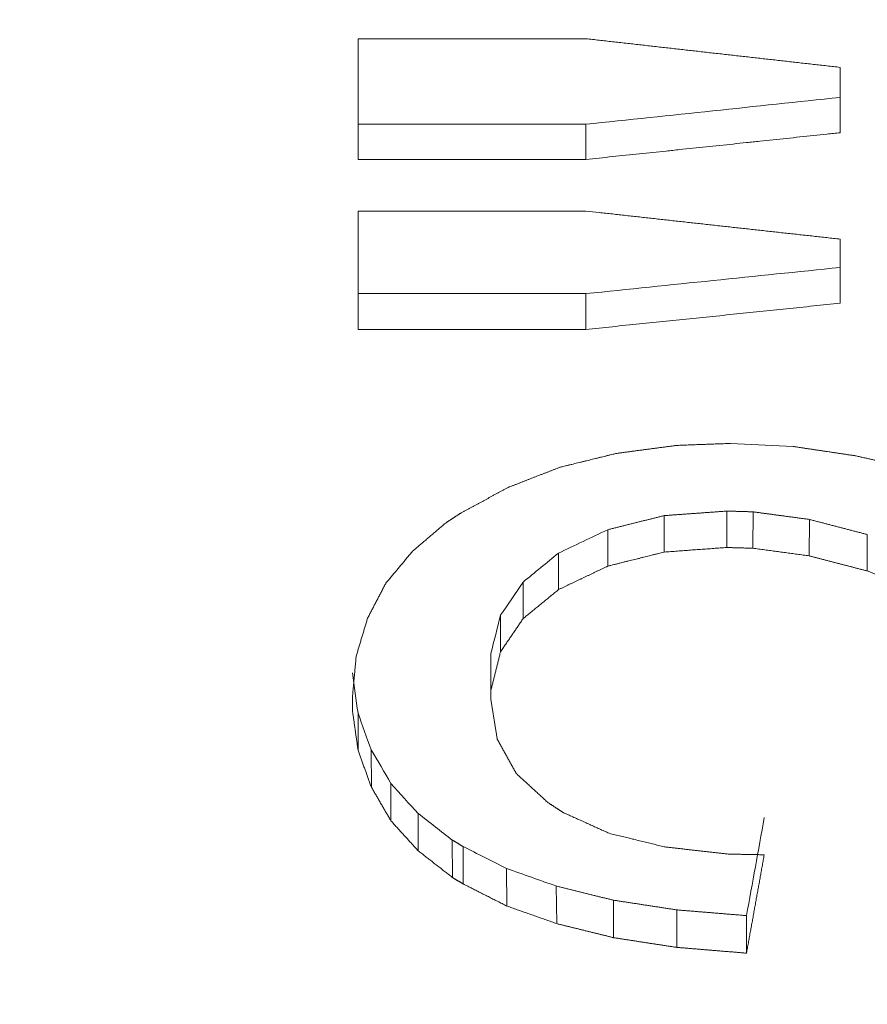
# Model space of a CAD drawing. Header units: millimetres. Extents: x 499.8 to 599, y 216.9 to 298.4.
# Tile 6 of 11: x 541.8 to 542.7, y 244.1 to 245.1. Entities that reach past the tile are written whole.
import ezdxf

# ---------------------------------------------------------------- set-up
doc = ezdxf.new("R2010")
doc.units = ezdxf.units.MM
doc.header["$LTSCALE"] = 0.03
doc.layers.get('0').update_dxf_attribs({"lineweight": 15})
doc.layers.add('1', color=7, linetype='Continuous', true_color=0xffffff)
doc.styles.get("Standard").update_dxf_attribs({"font": 'simsun.ttc', "width": 0.85})
doc.dimstyles.new('ISO-25', dxfattribs={"dimtxt": 2.5, "dimasz": 2, "dimexe": 1.3, "dimexo": 0.625, "dimtad": 1, "dimzin": 9, "dimdsep": 46, "dimtxsty": 'Standard', "dimblk": 'OPEN30', "dimcen": 2, "dimazin": 2, "dimtfac": 0.6, "dimtmove": 0, "dimatfit": 0, "dimldrblk": 'OPEN30', "dimfxl": 1, "dimtolj": 1, "dimarcsym": 0})

# ---------------------------------------------------------------- blocks, each defined once
blk = doc.blocks.new('_Open30')
at = {"color": 0, "linetype": 'ByBlock', "lineweight": -2}
for p, q in [((-1, 0.26795), (0, 0)), ((0, 0), (-1, -0.26795)), ((0, 0), (-1, 0))]:
    blk.add_line(p, q, dxfattribs=at)
blk = doc.blocks.new('*D10')
at = {"color": 0, "lineweight": -2}
for p, q in [((579.4775, 259.046), (579.4775, 223.9564)), ((517.4981, 240.246), (517.4981, 223.9564)), ((577.4775, 225.2564), (519.4981, 225.2564))]:
    blk.add_line(p, q, dxfattribs=at)
at = {"layer": 'Defpoints', "color": 0}
for p in [(579.4775, 259.671), (517.4981, 240.871), (517.4981, 225.2564)]:
    blk.add_point(p, dxfattribs=at)
at = {"color": 0, "lineweight": -2, "xscale": 2, "yscale": 2, "zscale": 2, "rotation": 180}
blk.add_blockref('_Open30', (517.4981, 225.2564), dxfattribs=at)
at = {"color": 0, "lineweight": -2, "xscale": 2, "yscale": 2, "zscale": 2}
blk.add_blockref('_Open30', (579.4775, 225.2564), dxfattribs=at)
at = {"color": 0, "insert": (549.5475, 227.4736), "char_height": 2.5, "width": 36.1612, "attachment_point": 5}
blk.add_mtext('\\A1;61.98±0.2(W.D. INF)', dxfattribs=at)
blk = doc.blocks.new('A$C852283ec')
at = {"layer": '1', "color": 7, "linetype": 'Continuous', "lineweight": 18}
for p, q in [((-31.6502, -14.5459), (-31.6502, -14.6787)), ((-31.3995, -14.5459), (-31.6502, -14.5459)), ((-31.1196, -14.6493), (-31.1196, -14.5774)), ((-31.6502, -14.6398), (-31.3995, -14.6398)), ((-31.6502, -14.6787), (-31.3995, -14.6787)), ((-31.6502, -14.8657), (-31.6502, -14.7355)), ((-31.6502, -14.7355), (-31.3995, -14.7355)), ((-31.1196, -14.7664), (-31.1196, -14.8369)), ((-31.3995, -14.8263), (-31.6502, -14.8263)), ((-31.3995, -14.8657), (-31.3995, -14.8263)), ((-31.3995, -14.8657), (-31.6502, -14.8657)), ((-31.1712, -14.9946), (-31.2402, -14.9912)), ((-31.2443, -15.1056), (-31.2443, -15.0656)), ((-31.2157, -15.1065), (-31.2155, -15.0664)), ((-31.3132, -15.1107), (-31.3133, -15.0706)), ((-31.1538, -15.1148), (-31.1534, -15.0748)), ((-31.3752, -15.1261), (-31.3754, -15.0861)), ((-31.4295, -15.1519), (-31.4297, -15.1119)), ((-31.4685, -15.1839), (-31.4686, -15.1438)), ((-31.4935, -15.2206), (-31.4936, -15.1804)), ((-31.504, -15.2626), (-31.504, -15.2222)), ((-31.504, -15.2732), (-31.504, -15.2626)), ((-31.6565, -15.2708), (-31.6565, -15.2843)), ((-31.6502, -15.3287), (-31.6502, -15.2879)), ((-31.6356, -15.3693), (-31.6357, -15.3283)), ((-31.614, -15.4064), (-31.6141, -15.3653)), ((-31.5464, -15.4687), (-31.5465, -15.4275)), ((-31.4866, -15.5001), (-31.4869, -15.4588)), ((-31.4316, -15.5195), (-31.432, -15.4782)), ((-31.3689, -15.535), (-31.3692, -15.4937)), ((-31.2993, -15.5456), (-31.2995, -15.5044)), ((-31.2227, -15.552), (-31.2226, -15.5107))]:
    blk.add_line(p, q, dxfattribs=at)
for centre, major_axis, ratio, start_param, end_param in [((-31.1194, 0.0273), (112.4935, 12.0427), 0.128659, 4.696126, 4.698614), ((-31.3987, -0.086), (112.0622, 11.7256), 0.130124, 4.698767, 4.701265), ((-31.3753, -0.0538), (22.3341, 15.3546), 0.481425, 4.390446, 4.392756), ((-31.4295, 0.021), (10.7162, 18.1519), 0.464326, 4.043058, 4.045913), ((-31.4685, 0.0199), (4.9692, 18.7592), 0.305302, 3.852927, 3.856221), ((-31.4935, -0.0054), (1.6479, 18.7935), 0.117438, 3.779146, 3.782924), ((-31.6502, 0.0096), (-0.9043, 18.8098), 0.066746, 2.513306, 2.517339), ((-31.6356, 0.0137), (-2.3447, 18.8099), 0.168053, 2.499667, 2.503364), ((-31.614, -0.041), (-3.9135, 18.7297), 0.263859, 2.468389, 2.471806), ((-31.584, 0.0426), (-6.6908, 18.6654), 0.386343, 2.39055, 2.393608), ((-31.5465, -0.0292), (-10.7528, 18.0359), 0.48349, 2.249479, 2.252191), ((-31.2032, 0.0001), (1.1135, 18.7999), 0.083749, 3.747079, 3.757163), ((-31.4865, 0.0543), (-19.5633, 15.8981), 0.518202, 1.967108, 1.969353), ((-31.4317, -0.0659), (-29.548, 13.4743), 0.440434, 1.76717, 1.768994)]:
    blk.add_ellipse(centre, major_axis=major_axis, ratio=ratio, start_param=start_param, end_param=end_param, dxfattribs=at)
for points, degree in [([(-31.1196, -14.5774), (-31.1245, -14.5768), (-31.1344, -14.5757), (-31.1491, -14.5741), (-31.1638, -14.5724), (-31.1786, -14.5707), (-31.1933, -14.5691), (-31.208, -14.5674), (-31.2228, -14.5658), (-31.2375, -14.5641), (-31.2522, -14.5625), (-31.267, -14.5608), (-31.2817, -14.5591), (-31.2964, -14.5575), (-31.3112, -14.5558), (-31.3259, -14.5542), (-31.3406, -14.5525), (-31.3553, -14.5508), (-31.3701, -14.5492), (-31.3848, -14.5475), (-31.3946, -14.5464), (-31.3995, -14.5459)], 3), ([(-31.3995, -14.6787), (-31.3995, -14.6398)], 1), ([(-31.3995, -14.6787), (-31.3946, -14.6782), (-31.3848, -14.6772), (-31.3701, -14.6756), (-31.3553, -14.6741), (-31.3406, -14.6726), (-31.3259, -14.671), (-31.3112, -14.6695), (-31.2964, -14.6679), (-31.2817, -14.6664), (-31.267, -14.6648), (-31.2522, -14.6633), (-31.2375, -14.6617), (-31.2228, -14.6602), (-31.208, -14.6586), (-31.1933, -14.6571), (-31.1786, -14.6555), (-31.1638, -14.654), (-31.1491, -14.6524), (-31.1344, -14.6509), (-31.1245, -14.6498), (-31.1196, -14.6493)], 3), ([(-31.3995, -14.7355), (-31.3946, -14.736), (-31.3848, -14.7371), (-31.3701, -14.7387), (-31.3553, -14.7404), (-31.3406, -14.742), (-31.3259, -14.7436), (-31.3112, -14.7453), (-31.2964, -14.7469), (-31.2817, -14.7485), (-31.267, -14.7501), (-31.2522, -14.7518), (-31.2375, -14.7534), (-31.2228, -14.755), (-31.208, -14.7566), (-31.1933, -14.7583), (-31.1786, -14.7599), (-31.1638, -14.7615), (-31.1491, -14.7631), (-31.1344, -14.7648), (-31.1245, -14.7658), (-31.1196, -14.7664)], 3), ([(-31.1196, -14.8369), (-31.1245, -14.8374), (-31.1344, -14.8384), (-31.1491, -14.8399), (-31.1638, -14.8415), (-31.1786, -14.843), (-31.1933, -14.8445), (-31.208, -14.846), (-31.2228, -14.8475), (-31.2375, -14.8491), (-31.2522, -14.8506), (-31.267, -14.8521), (-31.2817, -14.8536), (-31.2964, -14.8551), (-31.3112, -14.8566), (-31.3259, -14.8582), (-31.3406, -14.8597), (-31.3553, -14.8612), (-31.3701, -14.8627), (-31.3848, -14.8642), (-31.3946, -14.8652), (-31.3995, -14.8657)], 3), ([(-31.3661, -15.0022), (-31.3672, -15.0025), (-31.3694, -15.003), (-31.3726, -15.0038), (-31.3759, -15.0046), (-31.3792, -15.0054), (-31.3824, -15.0062), (-31.3857, -15.007), (-31.389, -15.0078), (-31.3922, -15.0086), (-31.3955, -15.0094), (-31.3987, -15.0102), (-31.402, -15.011), (-31.4053, -15.0118), (-31.4085, -15.0126), (-31.4118, -15.0134), (-31.415, -15.0142), (-31.4183, -15.015), (-31.4216, -15.0158), (-31.4248, -15.0166), (-31.427, -15.0171), (-31.4281, -15.0174)], 3), ([(-31.1029, -15.0047), (-31.1041, -15.0045), (-31.1065, -15.0042), (-31.1101, -15.0037), (-31.1137, -15.0031), (-31.1173, -15.0026), (-31.1209, -15.0021), (-31.1245, -15.0015), (-31.1281, -15.001), (-31.1317, -15.0004), (-31.1352, -14.9999), (-31.1388, -14.9994), (-31.1424, -14.9988), (-31.146, -14.9983), (-31.1496, -14.9978), (-31.1532, -14.9972), (-31.1568, -14.9967), (-31.1604, -14.9962), (-31.164, -14.9956), (-31.1676, -14.9951), (-31.17, -14.9947), (-31.1712, -14.9946)], 3), ([(-31.0632, -15.0136), (-31.0639, -15.0134), (-31.0653, -15.0131), (-31.0674, -15.0127), (-31.0695, -15.0122), (-31.0716, -15.0117), (-31.0737, -15.0113), (-31.0758, -15.0108), (-31.0779, -15.0103), (-31.0799, -15.0099), (-31.082, -15.0094), (-31.0841, -15.0089), (-31.0862, -15.0085), (-31.0883, -15.008), (-31.0904, -15.0075), (-31.0925, -15.0071), (-31.0946, -15.0066), (-31.0967, -15.0061), (-31.0987, -15.0057), (-31.1008, -15.0052), (-31.1022, -15.0049), (-31.1029, -15.0047)], 3), ([(-31.4281, -15.0174), (-31.4291, -15.0178), (-31.4311, -15.0186), (-31.434, -15.0197), (-31.437, -15.0209), (-31.44, -15.022), (-31.4429, -15.0232), (-31.4459, -15.0243), (-31.4489, -15.0255), (-31.4518, -15.0266), (-31.4548, -15.0278), (-31.4578, -15.029), (-31.4607, -15.0301), (-31.4637, -15.0313), (-31.4667, -15.0324), (-31.4697, -15.0336), (-31.4726, -15.0347), (-31.4756, -15.0359), (-31.4786, -15.037), (-31.4815, -15.0382), (-31.4835, -15.039), (-31.4845, -15.0393)], 3), ([(-31.4845, -15.0393), (-31.4854, -15.0398), (-31.4872, -15.0408), (-31.49, -15.0423), (-31.4927, -15.0438), (-31.4955, -15.0453), (-31.4982, -15.0468), (-31.501, -15.0482), (-31.5037, -15.0497), (-31.5065, -15.0512), (-31.5092, -15.0527), (-31.512, -15.0542), (-31.5147, -15.0557), (-31.5175, -15.0571), (-31.5202, -15.0586), (-31.523, -15.0601), (-31.5257, -15.0616), (-31.5285, -15.0631), (-31.5312, -15.0646), (-31.534, -15.066), (-31.5358, -15.067), (-31.5367, -15.0675)], 3), ([(-31.5367, -15.0675), (-31.537, -15.0677), (-31.5376, -15.0681), (-31.5385, -15.0687), (-31.5394, -15.0692), (-31.5402, -15.0698), (-31.5411, -15.0704), (-31.542, -15.071), (-31.5429, -15.0715), (-31.5438, -15.0721), (-31.5446, -15.0727), (-31.5455, -15.0733), (-31.5464, -15.0738), (-31.5473, -15.0744), (-31.5482, -15.075), (-31.549, -15.0756), (-31.5499, -15.0761), (-31.5508, -15.0767), (-31.5517, -15.0773), (-31.5525, -15.0779), (-31.5531, -15.0782), (-31.5534, -15.0784)], 3), ([(-31.2443, -15.0656), (-31.2438, -15.0656), (-31.2428, -15.0656), (-31.2413, -15.0657), (-31.2398, -15.0657), (-31.2383, -15.0657), (-31.2368, -15.0658), (-31.2353, -15.0658), (-31.2338, -15.0659), (-31.2323, -15.0659), (-31.2307, -15.066), (-31.2292, -15.066), (-31.2277, -15.0661), (-31.2262, -15.0661), (-31.2247, -15.0661), (-31.2232, -15.0662), (-31.2217, -15.0662), (-31.2202, -15.0663), (-31.2187, -15.0663), (-31.2172, -15.0664), (-31.2162, -15.0664), (-31.2157, -15.0664)], 3), ([(-31.5534, -15.0784), (-31.5541, -15.079), (-31.5554, -15.0801), (-31.5573, -15.0817), (-31.5593, -15.0834), (-31.5612, -15.085), (-31.5631, -15.0867), (-31.5651, -15.0884), (-31.567, -15.09), (-31.569, -15.0917), (-31.5709, -15.0933), (-31.5729, -15.095), (-31.5748, -15.0966), (-31.5767, -15.0983), (-31.5787, -15.0999), (-31.5806, -15.1016), (-31.5826, -15.1032), (-31.5845, -15.1049), (-31.5864, -15.1065), (-31.5884, -15.1082), (-31.5897, -15.1093), (-31.5903, -15.1098)], 3), ([(-31.0897, -15.1315), (-31.0897, -15.0914)], 1), ([(-31.5903, -15.1098), (-31.5908, -15.1104), (-31.5919, -15.1117), (-31.5934, -15.1135), (-31.595, -15.1154), (-31.5965, -15.1172), (-31.598, -15.119), (-31.5996, -15.1209), (-31.6011, -15.1227), (-31.6026, -15.1246), (-31.6042, -15.1264), (-31.6057, -15.1283), (-31.6073, -15.1301), (-31.6088, -15.132), (-31.6103, -15.1338), (-31.6119, -15.1356), (-31.6134, -15.1375), (-31.615, -15.1393), (-31.6165, -15.1412), (-31.618, -15.143), (-31.6191, -15.1442), (-31.6196, -15.1448)], 3), ([(-31.3752, -15.1261), (-31.3741, -15.1258), (-31.3719, -15.1253), (-31.3687, -15.1245), (-31.3654, -15.1237), (-31.3621, -15.1228), (-31.3589, -15.122), (-31.3556, -15.1212), (-31.3523, -15.1204), (-31.3491, -15.1196), (-31.3458, -15.1188), (-31.3426, -15.118), (-31.3393, -15.1172), (-31.336, -15.1163), (-31.3328, -15.1155), (-31.3295, -15.1147), (-31.3263, -15.1139), (-31.323, -15.1131), (-31.3197, -15.1123), (-31.3165, -15.1115), (-31.3143, -15.1109), (-31.3132, -15.1107)], 3), ([(-31.3132, -15.1107), (-31.312, -15.1106), (-31.3096, -15.1104), (-31.3059, -15.1101), (-31.3023, -15.1099), (-31.2987, -15.1096), (-31.2951, -15.1093), (-31.2914, -15.1091), (-31.2878, -15.1088), (-31.2842, -15.1085), (-31.2806, -15.1083), (-31.2769, -15.108), (-31.2733, -15.1078), (-31.2697, -15.1075), (-31.266, -15.1072), (-31.2624, -15.107), (-31.2588, -15.1067), (-31.2552, -15.1064), (-31.2515, -15.1062), (-31.2479, -15.1059), (-31.2455, -15.1057), (-31.2443, -15.1056)], 3), ([(-31.2443, -15.1056), (-31.2438, -15.1057), (-31.2428, -15.1057), (-31.2413, -15.1057), (-31.2398, -15.1058), (-31.2383, -15.1058), (-31.2368, -15.1059), (-31.2353, -15.1059), (-31.2338, -15.1059), (-31.2323, -15.106), (-31.2307, -15.106), (-31.2292, -15.1061), (-31.2277, -15.1061), (-31.2262, -15.1062), (-31.2247, -15.1062), (-31.2232, -15.1063), (-31.2217, -15.1063), (-31.2202, -15.1063), (-31.2187, -15.1064), (-31.2172, -15.1064), (-31.2162, -15.1065), (-31.2157, -15.1065)], 3), ([(-31.2157, -15.1065), (-31.2146, -15.1066), (-31.2125, -15.1069), (-31.2092, -15.1074), (-31.2059, -15.1078), (-31.2027, -15.1082), (-31.1994, -15.1087), (-31.1962, -15.1091), (-31.1929, -15.1096), (-31.1896, -15.11), (-31.1864, -15.1104), (-31.1831, -15.1109), (-31.1798, -15.1113), (-31.1766, -15.1118), (-31.1733, -15.1122), (-31.1701, -15.1126), (-31.1668, -15.1131), (-31.1635, -15.1135), (-31.1603, -15.114), (-31.157, -15.1144), (-31.1548, -15.1147), (-31.1538, -15.1148)], 3), ([(-31.1538, -15.1148), (-31.1526, -15.1151), (-31.1504, -15.1157), (-31.147, -15.1166), (-31.1436, -15.1175), (-31.1403, -15.1183), (-31.1369, -15.1192), (-31.1335, -15.1201), (-31.1302, -15.121), (-31.1268, -15.1219), (-31.1234, -15.1227), (-31.12, -15.1236), (-31.1167, -15.1245), (-31.1133, -15.1254), (-31.1099, -15.1262), (-31.1065, -15.1271), (-31.1032, -15.128), (-31.0998, -15.1289), (-31.0964, -15.1298), (-31.0931, -15.1306), (-31.0908, -15.1312), (-31.0897, -15.1315)], 3), ([(-31.4295, -15.1519), (-31.4285, -15.1515), (-31.4266, -15.1506), (-31.4238, -15.1492), (-31.4209, -15.1478), (-31.4181, -15.1465), (-31.4152, -15.1451), (-31.4123, -15.1438), (-31.4095, -15.1424), (-31.4066, -15.141), (-31.4038, -15.1397), (-31.4009, -15.1383), (-31.398, -15.137), (-31.3952, -15.1356), (-31.3923, -15.1343), (-31.3895, -15.1329), (-31.3866, -15.1315), (-31.3838, -15.1302), (-31.3809, -15.1288), (-31.378, -15.1275), (-31.3761, -15.1265), (-31.3752, -15.1261)], 3), ([(-31.6196, -15.1448), (-31.6199, -15.1455), (-31.6206, -15.1469), (-31.6217, -15.1489), (-31.6228, -15.1509), (-31.6238, -15.153), (-31.6249, -15.155), (-31.626, -15.157), (-31.627, -15.1591), (-31.6281, -15.1611), (-31.6291, -15.1631), (-31.6302, -15.1652), (-31.6313, -15.1672), (-31.6323, -15.1692), (-31.6334, -15.1713), (-31.6345, -15.1733), (-31.6355, -15.1753), (-31.6366, -15.1774), (-31.6376, -15.1794), (-31.6387, -15.1814), (-31.6394, -15.1828), (-31.6398, -15.1834)], 3), ([(-31.4685, -15.1839), (-31.4678, -15.1833), (-31.4664, -15.1822), (-31.4644, -15.1805), (-31.4623, -15.1788), (-31.4603, -15.1771), (-31.4582, -15.1755), (-31.4562, -15.1738), (-31.4541, -15.1721), (-31.4521, -15.1704), (-31.45, -15.1687), (-31.448, -15.1671), (-31.4459, -15.1654), (-31.4439, -15.1637), (-31.4418, -15.162), (-31.4397, -15.1603), (-31.4377, -15.1586), (-31.4356, -15.157), (-31.4336, -15.1553), (-31.4315, -15.1536), (-31.4302, -15.1525), (-31.4295, -15.1519)], 3), ([(-31.6398, -15.1834), (-31.64, -15.1842), (-31.6404, -15.1856), (-31.6411, -15.1878), (-31.6417, -15.19), (-31.6424, -15.1922), (-31.6431, -15.1944), (-31.6437, -15.1966), (-31.6444, -15.1988), (-31.645, -15.201), (-31.6457, -15.2032), (-31.6464, -15.2054), (-31.647, -15.2076), (-31.6477, -15.2098), (-31.6483, -15.212), (-31.649, -15.2142), (-31.6497, -15.2164), (-31.6503, -15.2186), (-31.651, -15.2208), (-31.6516, -15.223), (-31.6521, -15.2244), (-31.6523, -15.2252)], 3), ([(-31.4935, -15.2206), (-31.4931, -15.22), (-31.4922, -15.2187), (-31.4909, -15.2168), (-31.4896, -15.2148), (-31.4883, -15.2129), (-31.487, -15.211), (-31.4856, -15.209), (-31.4843, -15.2071), (-31.483, -15.2052), (-31.4817, -15.2032), (-31.4804, -15.2013), (-31.479, -15.1994), (-31.4777, -15.1974), (-31.4764, -15.1955), (-31.4751, -15.1935), (-31.4738, -15.1916), (-31.4724, -15.1897), (-31.4711, -15.1877), (-31.4698, -15.1858), (-31.4689, -15.1845), (-31.4685, -15.1839)], 3), ([(-31.504, -15.2626), (-31.5038, -15.2618), (-31.5034, -15.2604), (-31.5029, -15.2582), (-31.5023, -15.256), (-31.5018, -15.2538), (-31.5012, -15.2515), (-31.5007, -15.2493), (-31.5001, -15.2471), (-31.4996, -15.2449), (-31.499, -15.2427), (-31.4985, -15.2405), (-31.4979, -15.2383), (-31.4974, -15.2361), (-31.4968, -15.2339), (-31.4963, -15.2317), (-31.4957, -15.2295), (-31.4952, -15.2273), (-31.4946, -15.2251), (-31.4941, -15.2228), (-31.4937, -15.2214), (-31.4935, -15.2206)], 3), ([(-31.6523, -15.2252), (-31.6524, -15.226), (-31.6525, -15.2276), (-31.6527, -15.23), (-31.653, -15.2324), (-31.6532, -15.2348), (-31.6534, -15.2372), (-31.6536, -15.2396), (-31.6538, -15.242), (-31.6541, -15.2444), (-31.6543, -15.2468), (-31.6545, -15.2492), (-31.6547, -15.2516), (-31.6549, -15.254), (-31.6552, -15.2564), (-31.6554, -15.2588), (-31.6556, -15.2612), (-31.6558, -15.2636), (-31.656, -15.266), (-31.6563, -15.2684), (-31.6564, -15.27), (-31.6565, -15.2708)], 3), ([(-31.497, -15.3165), (-31.4972, -15.3158), (-31.4974, -15.3142), (-31.4978, -15.312), (-31.4981, -15.3097), (-31.4985, -15.3074), (-31.4989, -15.3051), (-31.4992, -15.3029), (-31.4996, -15.3006), (-31.5, -15.2983), (-31.5003, -15.296), (-31.5007, -15.2938), (-31.5011, -15.2915), (-31.5014, -15.2892), (-31.5018, -15.2869), (-31.5022, -15.2846), (-31.5025, -15.2824), (-31.5029, -15.2801), (-31.5033, -15.2778), (-31.5036, -15.2755), (-31.5039, -15.274), (-31.504, -15.2732)], 3), ([(-31.6565, -15.2843), (-31.6564, -15.2851), (-31.6562, -15.2866), (-31.6558, -15.289), (-31.6555, -15.2913), (-31.6552, -15.2937), (-31.6548, -15.296), (-31.6545, -15.2983), (-31.6542, -15.3007), (-31.6538, -15.303), (-31.6535, -15.3054), (-31.6532, -15.3077), (-31.6529, -15.31), (-31.6525, -15.3124), (-31.6522, -15.3147), (-31.6519, -15.3171), (-31.6515, -15.3194), (-31.6512, -15.3217), (-31.6509, -15.3241), (-31.6505, -15.3264), (-31.6503, -15.3279), (-31.6502, -15.3287)], 3), ([(-31.4761, -15.3543), (-31.4765, -15.3536), (-31.4772, -15.3523), (-31.4783, -15.3503), (-31.4794, -15.3483), (-31.4805, -15.3464), (-31.4816, -15.3444), (-31.4827, -15.3424), (-31.4838, -15.3404), (-31.4849, -15.3384), (-31.486, -15.3364), (-31.4871, -15.3344), (-31.4882, -15.3324), (-31.4893, -15.3305), (-31.4904, -15.3285), (-31.4915, -15.3265), (-31.4926, -15.3245), (-31.4937, -15.3225), (-31.4948, -15.3205), (-31.4959, -15.3185), (-31.4967, -15.3172), (-31.497, -15.3165)], 3), ([(-31.6502, -15.3287), (-31.65, -15.3294), (-31.6494, -15.3309), (-31.6487, -15.333), (-31.6479, -15.3351), (-31.6471, -15.3373), (-31.6464, -15.3394), (-31.6456, -15.3416), (-31.6448, -15.3437), (-31.6441, -15.3458), (-31.6433, -15.348), (-31.6425, -15.3501), (-31.6417, -15.3522), (-31.641, -15.3544), (-31.6402, -15.3565), (-31.6394, -15.3586), (-31.6387, -15.3608), (-31.6379, -15.3629), (-31.6371, -15.365), (-31.6364, -15.3672), (-31.6358, -15.3686), (-31.6356, -15.3693)], 3), ([(-31.4413, -15.3863), (-31.4419, -15.3857), (-31.4432, -15.3846), (-31.445, -15.3829), (-31.4468, -15.3812), (-31.4487, -15.3795), (-31.4505, -15.3779), (-31.4523, -15.3762), (-31.4542, -15.3745), (-31.456, -15.3728), (-31.4578, -15.3711), (-31.4596, -15.3695), (-31.4615, -15.3678), (-31.4633, -15.3661), (-31.4651, -15.3644), (-31.467, -15.3627), (-31.4688, -15.361), (-31.4706, -15.3594), (-31.4725, -15.3577), (-31.4743, -15.356), (-31.4755, -15.3549), (-31.4761, -15.3543)], 3), ([(-31.6356, -15.3693), (-31.6352, -15.3699), (-31.6345, -15.3712), (-31.6333, -15.3732), (-31.6322, -15.3752), (-31.631, -15.3771), (-31.6299, -15.3791), (-31.6288, -15.381), (-31.6276, -15.383), (-31.6265, -15.3849), (-31.6254, -15.3869), (-31.6242, -15.3889), (-31.6231, -15.3908), (-31.622, -15.3928), (-31.6208, -15.3947), (-31.6197, -15.3967), (-31.6186, -15.3986), (-31.6174, -15.4006), (-31.6163, -15.4025), (-31.6151, -15.4045), (-31.6144, -15.4058), (-31.614, -15.4064)], 3), ([(-31.4246, -15.3972), (-31.4249, -15.397), (-31.4255, -15.3966), (-31.4264, -15.396), (-31.4273, -15.3954), (-31.4281, -15.3949), (-31.429, -15.3943), (-31.4299, -15.3937), (-31.4308, -15.3931), (-31.4316, -15.3926), (-31.4325, -15.392), (-31.4334, -15.3914), (-31.4343, -15.3908), (-31.4352, -15.3903), (-31.436, -15.3897), (-31.4369, -15.3891), (-31.4378, -15.3886), (-31.4387, -15.388), (-31.4396, -15.3874), (-31.4404, -15.3868), (-31.441, -15.3865), (-31.4413, -15.3863)], 3), ([(-31.5841, -15.4394), (-31.5841, -15.3984)], 1), ([(-31.3738, -15.4201), (-31.3747, -15.4197), (-31.3765, -15.4189), (-31.3791, -15.4177), (-31.3818, -15.4165), (-31.3845, -15.4153), (-31.3872, -15.4141), (-31.3898, -15.4129), (-31.3925, -15.4117), (-31.3952, -15.4104), (-31.3979, -15.4092), (-31.4005, -15.408), (-31.4032, -15.4068), (-31.4059, -15.4056), (-31.4086, -15.4044), (-31.4112, -15.4032), (-31.4139, -15.402), (-31.4166, -15.4008), (-31.4193, -15.3996), (-31.4219, -15.3984), (-31.4237, -15.3976), (-31.4246, -15.3972)], 3), ([(-31.614, -15.4064), (-31.6135, -15.407), (-31.6124, -15.4082), (-31.6109, -15.4099), (-31.6093, -15.4116), (-31.6077, -15.4134), (-31.6061, -15.4151), (-31.6046, -15.4168), (-31.603, -15.4186), (-31.6014, -15.4203), (-31.5998, -15.422), (-31.5982, -15.4238), (-31.5967, -15.4255), (-31.5951, -15.4272), (-31.5935, -15.429), (-31.5919, -15.4307), (-31.5904, -15.4324), (-31.5888, -15.4342), (-31.5872, -15.4359), (-31.5856, -15.4376), (-31.5846, -15.4388), (-31.5841, -15.4394)], 3), ([(-31.3132, -15.435), (-31.3143, -15.4347), (-31.3164, -15.4342), (-31.3196, -15.4334), (-31.3228, -15.4326), (-31.326, -15.4318), (-31.3291, -15.431), (-31.3323, -15.4303), (-31.3355, -15.4295), (-31.3387, -15.4287), (-31.3419, -15.4279), (-31.3451, -15.4271), (-31.3483, -15.4264), (-31.3515, -15.4256), (-31.3547, -15.4248), (-31.3578, -15.424), (-31.361, -15.4232), (-31.3642, -15.4224), (-31.3674, -15.4217), (-31.3706, -15.4209), (-31.3727, -15.4204), (-31.3738, -15.4201)], 3), ([(-31.5465, -15.4275), (-31.5463, -15.4277), (-31.5458, -15.4279), (-31.5452, -15.4283), (-31.5446, -15.4287), (-31.544, -15.4291), (-31.5434, -15.4294), (-31.5427, -15.4298), (-31.5421, -15.4302), (-31.5415, -15.4306), (-31.5409, -15.4309), (-31.5402, -15.4313), (-31.5396, -15.4317), (-31.539, -15.4321), (-31.5384, -15.4324), (-31.5377, -15.4328), (-31.5371, -15.4332), (-31.5365, -15.4336), (-31.5359, -15.434), (-31.5353, -15.4343), (-31.5348, -15.4346), (-31.5346, -15.4347)], 3), ([(-31.5346, -15.4758), (-31.5346, -15.4347)], 1), ([(-31.5841, -15.4394), (-31.5834, -15.4399), (-31.5821, -15.4409), (-31.5801, -15.4424), (-31.5781, -15.444), (-31.5761, -15.4455), (-31.5742, -15.4471), (-31.5722, -15.4486), (-31.5702, -15.4501), (-31.5682, -15.4517), (-31.5663, -15.4532), (-31.5643, -15.4548), (-31.5623, -15.4563), (-31.5603, -15.4578), (-31.5583, -15.4594), (-31.5564, -15.4609), (-31.5544, -15.4624), (-31.5524, -15.464), (-31.5504, -15.4655), (-31.5484, -15.467), (-31.5471, -15.4681), (-31.5465, -15.4686)], 3), ([(-31.2032, -15.4438), (-31.2039, -15.4438), (-31.2053, -15.4437), (-31.2074, -15.4437), (-31.2095, -15.4436), (-31.2115, -15.4436), (-31.2136, -15.4436), (-31.2157, -15.4435), (-31.2178, -15.4435), (-31.2199, -15.4434), (-31.222, -15.4434), (-31.2241, -15.4434), (-31.2262, -15.4433), (-31.2283, -15.4433), (-31.2303, -15.4432), (-31.2324, -15.4432), (-31.2345, -15.4431), (-31.2366, -15.4431), (-31.2387, -15.4431), (-31.2408, -15.443), (-31.2422, -15.443), (-31.2429, -15.443)], 3), ([(-31.2227, -15.552), (-31.2223, -15.5501), (-31.2217, -15.5463), (-31.2206, -15.5407), (-31.2196, -15.535), (-31.2186, -15.5293), (-31.2176, -15.5236), (-31.2165, -15.518), (-31.2155, -15.5123), (-31.2145, -15.5066), (-31.2135, -15.5009), (-31.2124, -15.4952), (-31.2114, -15.4895), (-31.2104, -15.4838), (-31.2093, -15.4781), (-31.2083, -15.4724), (-31.2073, -15.4667), (-31.2063, -15.461), (-31.2052, -15.4552), (-31.2042, -15.4495), (-31.2035, -15.4457), (-31.2032, -15.4438)], 3), ([(-31.5346, -15.4758), (-31.5338, -15.4762), (-31.5321, -15.477), (-31.5296, -15.4783), (-31.527, -15.4796), (-31.5245, -15.4809), (-31.522, -15.4822), (-31.5195, -15.4834), (-31.5169, -15.4847), (-31.5144, -15.486), (-31.5119, -15.4873), (-31.5093, -15.4886), (-31.5068, -15.4898), (-31.5043, -15.4911), (-31.5018, -15.4924), (-31.4992, -15.4937), (-31.4967, -15.4949), (-31.4942, -15.4962), (-31.4916, -15.4975), (-31.4891, -15.4988), (-31.4874, -15.4996), (-31.4866, -15.5001)], 3), ([(-31.4866, -15.5001), (-31.4856, -15.5004), (-31.4837, -15.5011), (-31.4808, -15.5021), (-31.4779, -15.5031), (-31.475, -15.5042), (-31.4721, -15.5052), (-31.4692, -15.5062), (-31.4663, -15.5072), (-31.4634, -15.5083), (-31.4605, -15.5093), (-31.4576, -15.5103), (-31.4547, -15.5113), (-31.4518, -15.5124), (-31.4489, -15.5134), (-31.4461, -15.5144), (-31.4432, -15.5154), (-31.4403, -15.5164), (-31.4374, -15.5175), (-31.4345, -15.5185), (-31.4325, -15.5192), (-31.4316, -15.5195)], 3), ([(-31.4316, -15.5195), (-31.4305, -15.5198), (-31.4283, -15.5203), (-31.425, -15.5211), (-31.4217, -15.522), (-31.4184, -15.5228), (-31.4151, -15.5236), (-31.4118, -15.5244), (-31.4085, -15.5252), (-31.4052, -15.526), (-31.4019, -15.5268), (-31.3986, -15.5277), (-31.3953, -15.5285), (-31.392, -15.5293), (-31.3887, -15.5301), (-31.3854, -15.5309), (-31.3821, -15.5317), (-31.3788, -15.5325), (-31.3755, -15.5333), (-31.3722, -15.5342), (-31.37, -15.5347), (-31.3689, -15.535)], 3), ([(-31.3689, -15.535), (-31.3677, -15.5352), (-31.3652, -15.5355), (-31.3616, -15.5361), (-31.3579, -15.5367), (-31.3542, -15.5372), (-31.3506, -15.5378), (-31.3469, -15.5383), (-31.3433, -15.5389), (-31.3396, -15.5395), (-31.3359, -15.54), (-31.3323, -15.5406), (-31.3286, -15.5412), (-31.3249, -15.5417), (-31.3213, -15.5423), (-31.3176, -15.5428), (-31.3139, -15.5434), (-31.3103, -15.544), (-31.3066, -15.5445), (-31.3029, -15.5451), (-31.3005, -15.5455), (-31.2993, -15.5456)], 3), ([(-31.2993, -15.5456), (-31.2979, -15.5458), (-31.2952, -15.546), (-31.2912, -15.5463), (-31.2872, -15.5466), (-31.2832, -15.547), (-31.2791, -15.5473), (-31.2751, -15.5476), (-31.2711, -15.548), (-31.267, -15.5483), (-31.263, -15.5486), (-31.259, -15.549), (-31.2549, -15.5493), (-31.2509, -15.5496), (-31.2469, -15.55), (-31.2428, -15.5503), (-31.2388, -15.5506), (-31.2348, -15.551), (-31.2307, -15.5513), (-31.2267, -15.5516), (-31.224, -15.5519), (-31.2227, -15.552)], 3)]:
    blk.add_open_spline(points, degree=degree, dxfattribs=at)
for points, knots in [([(-31.2402, -14.9912), (-31.2412, -14.9912), (-31.2432, -14.9913), (-31.2463, -14.9914), (-31.2494, -14.9915), (-31.2526, -14.9916), (-31.2557, -14.9917), (-31.2588, -14.9918), (-31.2619, -14.992), (-31.265, -14.9921), (-31.2681, -14.9922), (-31.2712, -14.9923), (-31.2744, -14.9924), (-31.2775, -14.9925), (-31.2806, -14.9926), (-31.2837, -14.9927), (-31.2868, -14.9928), (-31.2899, -14.993), (-31.293, -14.9931), (-31.2962, -14.9932), (-31.2982, -14.9933), (-31.2993, -14.9933)], [0, 0, 0, 0, 0.050931, 0.103657, 0.156383, 0.209109, 0.261835, 0.314561, 0.367287, 0.420013, 0.47274, 0.525466, 0.578192, 0.630918, 0.683644, 0.73637, 0.789096, 0.841822, 0.894548, 0.947274, 1, 1, 1, 1]), ([(-31.0897, -15.1315), (-31.0885, -15.132), (-31.0862, -15.1329), (-31.0827, -15.1342), (-31.0792, -15.1355), (-31.0758, -15.1369), (-31.0723, -15.1382), (-31.0688, -15.1395), (-31.0653, -15.1409), (-31.0618, -15.1422), (-31.0584, -15.1435), (-31.0549, -15.1449), (-31.0514, -15.1462), (-31.0479, -15.1476), (-31.0444, -15.1489), (-31.041, -15.1502), (-31.0375, -15.1516), (-31.034, -15.1529), (-31.0305, -15.1542), (-31.0271, -15.1555), (-31.0249, -15.1564), (-31.0239, -15.1568)], [0, 0, 0, 0, 0.052925, 0.105849, 0.158774, 0.211698, 0.264623, 0.317548, 0.370472, 0.423397, 0.476321, 0.529246, 0.582171, 0.635095, 0.68802, 0.740944, 0.793869, 0.846794, 0.899718, 0.952643, 1, 1, 1, 1])]:
    blk.add_open_spline(points, degree=3, knots=knots, dxfattribs=at)
for points, weights in [([(-31.2993, -14.9933), (-31.3327, -14.9977), (-31.3661, -15.0022)], [0.500000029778, 0.499999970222, 0.500000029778]), ([(-31.3133, -15.0706), (-31.2788, -15.0681), (-31.2443, -15.0656)], [0.500000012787, 0.499999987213, 0.500000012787]), ([(-31.2157, -15.0664), (-31.1846, -15.0706), (-31.1534, -15.0748)], [0.500000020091, 0.499999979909, 0.500000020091]), ([(-31.3754, -15.0861), (-31.3443, -15.0783), (-31.3133, -15.0706)], [0.500000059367, 0.499999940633, 0.500000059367]), ([(-31.1534, -15.0748), (-31.1215, -15.0831), (-31.0897, -15.0914)], [0.500000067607, 0.499999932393, 0.500000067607]), ([(-31.2429, -15.443), (-31.278, -15.439), (-31.3132, -15.435)], [0.500000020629, 0.499999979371, 0.500000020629]), ([(-31.5465, -15.4686), (-31.5406, -15.4722), (-31.5346, -15.4758)], [0.500000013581, 0.499999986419, 0.500000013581]), ([(-31.432, -15.4782), (-31.4006, -15.486), (-31.3692, -15.4937)], [0.500000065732, 0.499999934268, 0.500000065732]), ([(-31.3692, -15.4937), (-31.3344, -15.499), (-31.2995, -15.5044)], [0.500000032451, 0.499999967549, 0.500000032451]), ([(-31.2995, -15.5044), (-31.2611, -15.5075), (-31.2226, -15.5107)], [0.50000001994, 0.49999998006, 0.50000001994])]:
    blk.add_rational_spline(points, weights, degree=2, dxfattribs=at)

msp = doc.modelspace()

# ---------------------------------------------------------------- block references
msp.add_blockref('A$C852283ec', (573.8275, 259.671))

# ---------------------------------------------------------------- dimensions: what is measured, and where the dimension line sits
at = {"color": 7}
dim = msp.add_linear_dim(base=(517.4981, 225.2564), p1=(579.4775, 259.671), p2=(517.4981, 240.871), angle=180, text='<>(W.D. INF)', dimstyle='ISO-25', override={"dimtol": 1, "dimtp": 0.2, "dimtm": 0.2, "dimtfac": 1, "dimtmove": 0}, dxfattribs=at)
dim.commit()
dim.dimension.update_dxf_attribs({"geometry": '*D10', "text_midpoint": (549.5475, 225.2564), "dimtype": 160})

doc.saveas('drawing.dxf')
